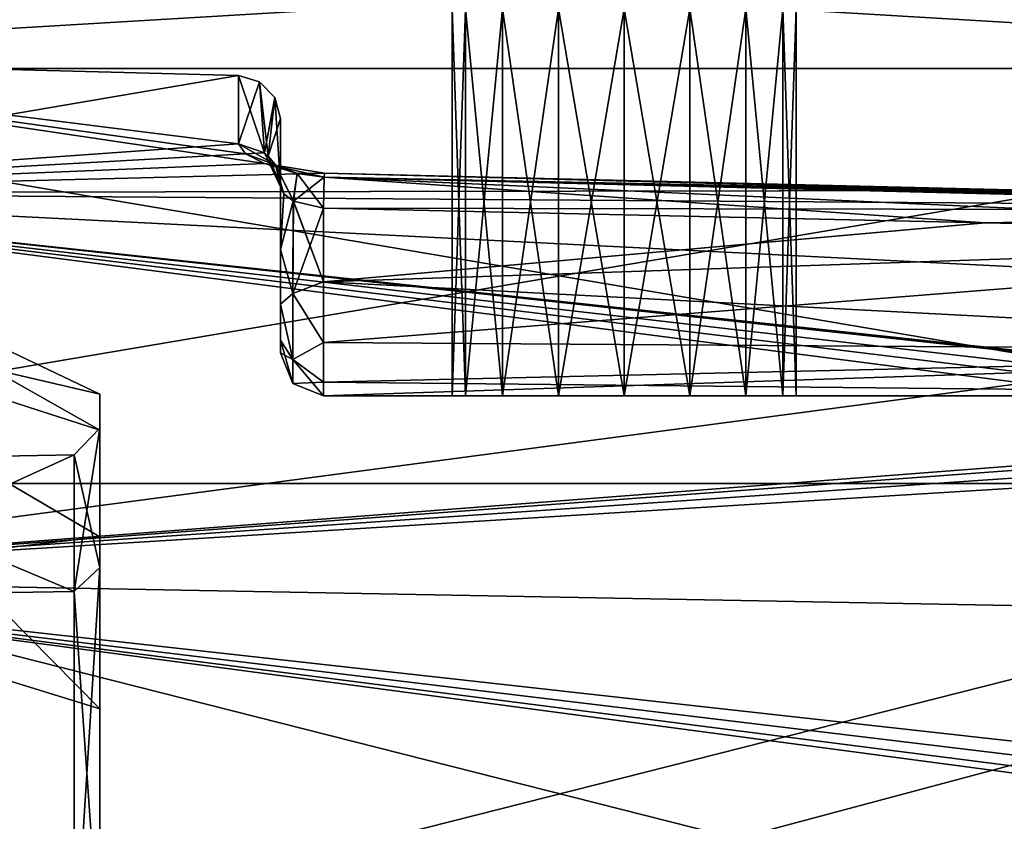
# Model space of a CAD drawing. Header units: millimetres. Extents: x -25 to 87, y -149 to 296.
# Tile 76 of 256: x 66 to 77, y 65 to 74. Entities that reach past the tile are written whole.
import ezdxf

# ---------------------------------------------------------------- set-up
doc = ezdxf.new("R2010")
doc.units = ezdxf.units.MM
doc.header["$LTSCALE"] = 65.185185
for name, color, linetype in [('374', 7, 'CONTINUOUS'), ('375', 7, 'CONTINUOUS'), ('390', 7, 'CONTINUOUS'), ('391', 7, 'CONTINUOUS'), ('392', 7, 'CONTINUOUS'), ('776', 7, 'CONTINUOUS'), ('797', 7, 'CONTINUOUS'), ('804', 7, 'CONTINUOUS'), ('805', 7, 'CONTINUOUS'), ('806', 7, 'CONTINUOUS'), ('807', 7, 'CONTINUOUS'), ('811', 7, 'CONTINUOUS'), ('812', 7, 'CONTINUOUS'), ('813', 7, 'CONTINUOUS'), ('814', 7, 'CONTINUOUS'), ('815', 7, 'CONTINUOUS'), ('816', 7, 'CONTINUOUS'), ('817', 7, 'CONTINUOUS'), ('818', 7, 'CONTINUOUS'), ('91', 7, 'CONTINUOUS'), ('93', 7, 'CONTINUOUS'), ('996', 7, 'CONTINUOUS'), ('998', 7, 'CONTINUOUS')]:
    doc.layers.add(name, color=color, linetype=linetype)

msp = doc.modelspace()

# ---------------------------------------------------------------- linework, layer by layer
at = {"layer": '374', "linetype": 'CONTINUOUS'}
for points in [[(62.581, 69.001), (66.2, 69.065), (66.2, 67.474, 6.97), (62.581, 69.001)], [(62.581, 67.417, 6.943), (62.581, 69.001), (66.2, 67.474, 6.97), (62.581, 67.417, 6.943)], [(66.2, 63.016, 12.56), (62.581, 67.417, 6.943), (66.2, 67.474, 6.97), (66.2, 63.016, 12.56)], [(62.581, 62.977, 12.51), (62.581, 67.417, 6.943), (66.2, 63.016, 12.56), (62.581, 62.977, 12.51)]]:
    msp.add_3dface(points, dxfattribs=at)
at = {"layer": '375', "linetype": 'CONTINUOUS'}
for points in [[(66.2, 69.065), (62.581, 69.001), (62.581, 67.417, -6.943), (66.2, 69.065)], [(66.2, 69.065), (62.581, 67.417, -6.943), (66.2, 67.474, -6.97), (66.2, 69.065)], [(66.2, 67.474, -6.97), (62.581, 67.417, -6.943), (66.2, 63.016, -12.56), (66.2, 67.474, -6.97)], [(62.581, 67.417, -6.943), (62.581, 62.977, -12.51), (66.2, 63.016, -12.56), (62.581, 67.417, -6.943)]]:
    msp.add_3dface(points, dxfattribs=at)
at = {"layer": '390', "linetype": 'CONTINUOUS'}
for points in [[(66.5, 69.35, -3.732), (66.5, 69.771), (66.5, 69.375), (66.5, 69.35, -3.732)], [(66.5, 69.771), (66.5, 69.35, 3.732), (66.5, 69.375), (66.5, 69.771)], [(66.5, 67.754, -7.105), (66.5, 69.35, -3.732), (66.5, 69.375), (66.5, 67.754, -7.105)], [(66.5, 69.35, 3.732), (66.5, 68.11, 7.276), (66.5, 69.375), (66.5, 69.35, 3.732)], [(66.5, 69.375), (66.5, 68.11, 7.276), (66.5, 67.754, 7.105), (66.5, 69.375)], [(66.5, 68.11, -7.276), (66.5, 69.35, -3.732), (66.5, 67.754, -7.105), (66.5, 68.11, -7.276)], [(66.5, 66.112, -10.456), (66.5, 68.11, -7.276), (66.5, 67.754, -7.105), (66.5, 66.112, -10.456)], [(66.5, 68.11, 7.276), (66.5, 66.112, 10.456), (66.5, 67.754, 7.105), (66.5, 68.11, 7.276)], [(66.5, 63.21, -12.803), (66.5, 66.112, -10.456), (66.5, 67.754, -7.105), (66.5, 63.21, -12.803)], [(66.5, 66.112, 10.456), (66.5, 63.456, 13.112), (66.5, 67.754, 7.105), (66.5, 66.112, 10.456)], [(66.5, 67.754, 7.105), (66.5, 63.456, 13.112), (66.5, 63.21, 12.803), (66.5, 67.754, 7.105)], [(66.5, 63.456, -13.112), (66.5, 66.112, -10.456), (66.5, 63.21, -12.803), (66.5, 63.456, -13.112)]]:
    msp.add_3dface(points, dxfattribs=at)
at = {"layer": '391', "linetype": 'CONTINUOUS'}
for points in [[(66.2, 69.065), (66.5, 69.375), (66.5, 67.754, 7.105), (66.2, 69.065)], [(66.2, 67.474, 6.97), (66.2, 69.065), (66.5, 67.754, 7.105), (66.2, 67.474, 6.97)], [(66.2, 67.474, 6.97), (66.5, 67.754, 7.105), (66.5, 63.21, 12.803), (66.2, 67.474, 6.97)], [(66.2, 63.016, 12.56), (66.2, 67.474, 6.97), (66.5, 63.21, 12.803), (66.2, 63.016, 12.56)]]:
    msp.add_3dface(points, dxfattribs=at)
at = {"layer": '392', "linetype": 'CONTINUOUS'}
for points in [[(66.2, 69.065), (66.2, 67.474, -6.97), (66.5, 69.375), (66.2, 69.065)], [(66.2, 67.474, -6.97), (66.5, 67.754, -7.105), (66.5, 69.375), (66.2, 67.474, -6.97)], [(66.2, 67.474, -6.97), (66.2, 63.016, -12.56), (66.5, 67.754, -7.105), (66.2, 67.474, -6.97)], [(66.2, 63.016, -12.56), (66.5, 63.21, -12.803), (66.5, 67.754, -7.105), (66.2, 63.016, -12.56)]]:
    msp.add_3dface(points, dxfattribs=at)
at = {"layer": '776', "linetype": 'CONTINUOUS'}
for points in [[(57.6, 75.25), (57.6, 73.556, 8.515), (69.1, 75.25), (57.6, 75.25)], [(86.1, 75.25), (57.6, 73.556, 8.515), (86.1, 73.556, 8.515), (86.1, 75.25)], [(57.6, 73.556, 8.515), (86.1, 75.25), (73.678, 74.999, 3.33), (57.6, 73.556, 8.515)], [(69.1, 75.25), (57.6, 73.556, 8.515), (69.767, 75.155, 2.055), (69.1, 75.25)], [(57.6, 73.556, -8.515), (57.6, 75.25), (86.1, 73.556, -8.515), (57.6, 73.556, -8.515)], [(86.1, 73.556, -8.515), (57.6, 75.25), (71.522, 74.999, -3.33), (86.1, 73.556, -8.515)], [(76.1, 75.25), (86.1, 73.556, -8.515), (75.433, 75.155, -2.055), (76.1, 75.25)], [(86.1, 75.25), (86.1, 73.556, -8.515), (76.1, 75.25), (86.1, 75.25)], [(69.767, 75.155, 2.055), (57.6, 73.556, 8.515), (70.545, 75.069, 2.833), (69.767, 75.155, 2.055)], [(70.545, 75.069, 2.833), (57.6, 73.556, 8.515), (71.522, 74.999, 3.33), (70.545, 75.069, 2.833)], [(74.655, 75.069, -2.833), (86.1, 73.556, -8.515), (73.678, 74.999, -3.33), (74.655, 75.069, -2.833)], [(75.433, 75.155, -2.055), (86.1, 73.556, -8.515), (74.655, 75.069, -2.833), (75.433, 75.155, -2.055)], [(71.522, 74.999, 3.33), (57.6, 73.556, 8.515), (73.678, 74.999, 3.33), (71.522, 74.999, 3.33)], [(73.678, 74.999, -3.33), (86.1, 73.556, -8.515), (71.522, 74.999, -3.33), (73.678, 74.999, -3.33)], [(57.6, 73.556, 8.515), (57.6, 68.733, 15.733), (86.1, 73.556, 8.515), (57.6, 73.556, 8.515)], [(86.1, 73.556, 8.515), (57.6, 68.733, 15.733), (86.1, 68.733, 15.733), (86.1, 73.556, 8.515)], [(57.6, 68.733, -15.733), (57.6, 73.556, -8.515), (86.1, 68.733, -15.733), (57.6, 68.733, -15.733)], [(86.1, 68.733, -15.733), (57.6, 73.556, -8.515), (86.1, 73.556, -8.515), (86.1, 68.733, -15.733)], [(57.6, 68.733, 15.733), (57.6, 61.515, 20.556), (86.1, 68.733, 15.733), (57.6, 68.733, 15.733)], [(86.1, 68.733, 15.733), (57.6, 61.515, 20.556), (86.1, 61.515, 20.556), (86.1, 68.733, 15.733)], [(57.6, 61.515, -20.556), (57.6, 68.733, -15.733), (86.1, 61.515, -20.556), (57.6, 61.515, -20.556)], [(86.1, 61.515, -20.556), (57.6, 68.733, -15.733), (86.1, 68.733, -15.733), (86.1, 61.515, -20.556)]]:
    msp.add_3dface(points, dxfattribs=at)
at = {"layer": '797', "linetype": 'CONTINUOUS'}
for points in [[(68.193, 72.564, 6.033), (68.417, 72.454, 6.359), (60.099, 73.685, 0), (68.193, 72.564, 6.033)], [(60.099, 73.685, 0), (68.417, 72.454, 6.359), (60.099, 72.11, 7.916), (60.099, 73.685, 0)], [(68.113, 72.683, 5.637), (68.193, 72.564, 6.033), (60.099, 73.685, 0), (68.113, 72.683, 5.637)], [(68.113, 73.475), (68.113, 72.683, 5.637), (60.099, 73.685, 0), (68.113, 73.475)], [(60.099, 72.11, -7.916), (68.113, 73.475), (60.099, 73.685, 0), (60.099, 72.11, -7.916)], [(68.113, 72.683, -5.637), (68.113, 73.475), (60.099, 72.11, -7.916), (68.113, 72.683, -5.637)], [(68.193, 72.564, -6.033), (68.113, 72.683, -5.637), (60.099, 72.11, -7.916), (68.193, 72.564, -6.033)], [(68.417, 72.454, -6.359), (68.193, 72.564, -6.033), (60.099, 72.11, -7.916), (68.417, 72.454, -6.359)], [(68.417, 72.454, 6.359), (69.113, 72.341, 6.638), (60.099, 72.11, 7.916), (68.417, 72.454, 6.359)], [(69.113, 72.341, -6.638), (68.417, 72.454, -6.359), (60.099, 72.11, -7.916), (69.113, 72.341, -6.638)], [(69.113, 72.341, 6.638), (76.789, 72.14, 6.606), (60.099, 72.11, 7.916), (69.113, 72.341, 6.638)], [(76.813, 72.139, -6.606), (69.113, 72.341, -6.638), (60.099, 72.11, -7.916), (76.813, 72.139, -6.606)], [(76.789, 72.14, 6.606), (84.613, 71.939, 6.559), (60.099, 72.11, 7.916), (76.789, 72.14, 6.606)], [(84.613, 71.939, -6.559), (76.813, 72.139, -6.606), (60.099, 72.11, -7.916), (84.613, 71.939, -6.559)], [(60.099, 72.11, 7.916), (84.613, 71.939, 6.559), (84.613, 70.875, 9.066), (60.099, 72.11, 7.916)], [(84.613, 70.875, -9.066), (84.613, 71.939, -6.559), (60.099, 72.11, -7.916), (84.613, 70.875, -9.066)], [(60.099, 67.626, -14.626), (84.613, 70.875, -9.066), (60.099, 72.11, -7.916), (60.099, 67.626, -14.626)], [(60.099, 67.626, 14.626), (60.099, 72.11, 7.916), (83.613, 69.075, 12.014), (60.099, 67.626, 14.626)], [(83.613, 69.075, 12.014), (60.099, 72.11, 7.916), (83.668, 69.241, 11.787), (83.613, 69.075, 12.014)], [(83.668, 69.241, 11.787), (60.099, 72.11, 7.916), (83.824, 69.377, 11.59), (83.668, 69.241, 11.787)], [(83.824, 69.377, 11.59), (60.099, 72.11, 7.916), (84.313, 69.487, 11.411), (83.824, 69.377, 11.59)], [(84.313, 69.487, 11.411), (60.099, 72.11, 7.916), (84.463, 69.484, 11.408), (84.313, 69.487, 11.411)], [(84.463, 69.484, 11.408), (60.099, 72.11, 7.916), (84.613, 69.481, 11.405), (84.463, 69.484, 11.408)], [(84.613, 69.481, 11.405), (60.099, 72.11, 7.916), (84.613, 70.875, 9.066), (84.613, 69.481, 11.405)], [(84.313, 69.487, -11.411), (84.613, 70.875, -9.066), (60.099, 67.626, -14.626), (84.313, 69.487, -11.411)], [(83.826, 69.378, -11.588), (84.313, 69.487, -11.411), (60.099, 67.626, -14.626), (83.826, 69.378, -11.588)], [(83.669, 69.242, -11.785), (83.826, 69.378, -11.588), (60.099, 67.626, -14.626), (83.669, 69.242, -11.785)], [(83.613, 69.075, -12.014), (83.669, 69.242, -11.785), (60.099, 67.626, -14.626), (83.613, 69.075, -12.014)], [(83.613, 67.191, -14.191), (83.613, 69.075, -12.014), (60.099, 67.626, -14.626), (83.613, 67.191, -14.191)], [(83.613, 67.191, 14.191), (60.099, 67.626, 14.626), (83.613, 69.075, 12.014), (83.613, 67.191, 14.191)], [(60.099, 60.916, -19.11), (83.613, 67.191, -14.191), (60.099, 67.626, -14.626), (60.099, 60.916, -19.11)], [(60.099, 60.916, 19.11), (60.099, 67.626, 14.626), (84.313, 64.411, 16.487), (60.099, 60.916, 19.11)], [(84.313, 64.411, 16.487), (60.099, 67.626, 14.626), (83.826, 64.588, 16.378), (84.313, 64.411, 16.487)], [(83.826, 64.588, 16.378), (60.099, 67.626, 14.626), (83.669, 64.785, 16.242), (83.826, 64.588, 16.378)], [(83.669, 64.785, 16.242), (60.099, 67.626, 14.626), (83.613, 65.014, 16.075), (83.669, 64.785, 16.242)], [(83.613, 65.014, 16.075), (60.099, 67.626, 14.626), (83.613, 67.191, 14.191), (83.613, 65.014, 16.075)], [(83.613, 65.014, -16.075), (83.613, 67.191, -14.191), (60.099, 60.916, -19.11), (83.613, 65.014, -16.075)], [(83.668, 64.787, -16.241), (83.613, 65.014, -16.075), (60.099, 60.916, -19.11), (83.668, 64.787, -16.241)]]:
    msp.add_3dface(points, dxfattribs=at)
at = {"layer": '804', "linetype": 'CONTINUOUS'}
for points in [[(68.6, 71.454, 5.335), (68.6, 72.203, 5.499), (68.6, 72.975, 0), (68.6, 71.454, 5.335)], [(68.6, 70.819, 4.897), (68.6, 71.454, 5.335), (68.6, 72.975, 0), (68.6, 70.819, 4.897)], [(68.6, 70.397, 4.253), (68.6, 70.819, 4.897), (68.6, 72.975, 0), (68.6, 70.397, 4.253)], [(68.6, 70.25, 3.5), (68.6, 70.397, 4.253), (68.6, 72.975, 0), (68.6, 70.25, 3.5)], [(68.6, 70.25, -3.5), (68.6, 70.25, 3.5), (68.6, 72.975, 0), (68.6, 70.25, -3.5)], [(68.6, 72.203, -5.5), (68.6, 70.25, -3.5), (68.6, 72.975, 0), (68.6, 72.203, -5.5)], [(68.6, 70.397, -4.253), (68.6, 70.25, -3.5), (68.6, 72.203, -5.5), (68.6, 70.397, -4.253)], [(68.6, 70.819, -4.897), (68.6, 70.397, -4.253), (68.6, 72.203, -5.5), (68.6, 70.819, -4.897)], [(68.6, 71.454, -5.335), (68.6, 70.819, -4.897), (68.6, 72.203, -5.5), (68.6, 71.454, -5.335)]]:
    msp.add_3dface(points, dxfattribs=at)
at = {"layer": '805', "linetype": 'CONTINUOUS'}
for points in [[(69.1, 69.75, 3.5), (69.1, 69.75, -3.5), (70.752, 69.75, -0.765), (69.1, 69.75, 3.5)], [(69.1, 69.75, -3.5), (84.6, 69.75, -3.5), (72.6, 69.75, -2), (69.1, 69.75, -3.5)], [(70.752, 69.75, -0.765), (69.1, 69.75, -3.5), (71.186, 69.75, -1.414), (70.752, 69.75, -0.765)], [(71.186, 69.75, -1.414), (69.1, 69.75, -3.5), (71.835, 69.75, -1.848), (71.186, 69.75, -1.414)], [(71.835, 69.75, -1.848), (69.1, 69.75, -3.5), (72.6, 69.75, -2), (71.835, 69.75, -1.848)], [(84.6, 69.75, 3.5), (69.1, 69.75, 3.5), (73.365, 69.75, 1.848), (84.6, 69.75, 3.5)], [(70.6, 69.75), (69.1, 69.75, 3.5), (70.752, 69.75, -0.765), (70.6, 69.75)], [(69.1, 69.75, 3.5), (70.6, 69.75), (70.752, 69.75, 0.765), (69.1, 69.75, 3.5)], [(73.365, 69.75, 1.848), (69.1, 69.75, 3.5), (72.6, 69.75, 2), (73.365, 69.75, 1.848)], [(72.6, 69.75, 2), (69.1, 69.75, 3.5), (71.835, 69.75, 1.848), (72.6, 69.75, 2)], [(71.835, 69.75, 1.848), (69.1, 69.75, 3.5), (71.186, 69.75, 1.414), (71.835, 69.75, 1.848)], [(71.186, 69.75, 1.414), (69.1, 69.75, 3.5), (70.752, 69.75, 0.765), (71.186, 69.75, 1.414)], [(72.6, 69.75, -2), (84.6, 69.75, -3.5), (73.365, 69.75, -1.848), (72.6, 69.75, -2)], [(84.6, 69.75, -3.5), (84.6, 69.75, 3.5), (73.365, 69.75, 1.848), (84.6, 69.75, -3.5)], [(73.365, 69.75, -1.848), (84.6, 69.75, -3.5), (74.014, 69.75, -1.414), (73.365, 69.75, -1.848)], [(74.014, 69.75, 1.414), (84.6, 69.75, -3.5), (73.365, 69.75, 1.848), (74.014, 69.75, 1.414)], [(74.014, 69.75, -1.414), (84.6, 69.75, -3.5), (74.448, 69.75, -0.765), (74.014, 69.75, -1.414)], [(74.448, 69.75, 0.765), (84.6, 69.75, -3.5), (74.014, 69.75, 1.414), (74.448, 69.75, 0.765)], [(74.448, 69.75, -0.765), (84.6, 69.75, -3.5), (74.6, 69.75), (74.448, 69.75, -0.765)], [(74.6, 69.75), (84.6, 69.75, -3.5), (74.448, 69.75, 0.765), (74.6, 69.75)]]:
    msp.add_3dface(points, dxfattribs=at)
at = {"layer": '806', "linetype": 'CONTINUOUS'}
for points in [[(69.1, 71.932, 5.98), (69.1, 71.077, 5.708), (76.8, 71.764, 5.952), (69.1, 71.932, 5.98)], [(69.1, 71.077, 5.708), (84.6, 71.597, 5.913), (76.8, 71.764, 5.952), (69.1, 71.077, 5.708)], [(84.6, 70.265, 5.02), (84.6, 71.597, 5.913), (69.1, 70.373, 5.152), (84.6, 70.265, 5.02)], [(69.1, 70.373, 5.152), (84.6, 71.597, 5.913), (69.1, 71.077, 5.708), (69.1, 70.373, 5.152)], [(69.1, 69.911, 4.383), (84.6, 70.265, 5.02), (69.1, 70.373, 5.152), (69.1, 69.911, 4.383)], [(69.1, 69.75, 3.5), (84.6, 69.75, 3.5), (84.6, 70.265, 5.02), (69.1, 69.75, 3.5)], [(69.1, 69.75, 3.5), (84.6, 70.265, 5.02), (69.1, 69.911, 4.383), (69.1, 69.75, 3.5)]]:
    msp.add_3dface(points, dxfattribs=at)
at = {"layer": '807', "linetype": 'CONTINUOUS'}
for points in [[(69.1, 71.077, -5.708), (69.1, 71.932, -5.98), (76.798, 71.764, -5.952), (69.1, 71.077, -5.708)], [(84.6, 71.597, -5.913), (69.1, 71.077, -5.708), (76.798, 71.764, -5.952), (84.6, 71.597, -5.913)], [(84.6, 70.265, -5.02), (69.1, 71.077, -5.708), (84.6, 71.597, -5.913), (84.6, 70.265, -5.02)], [(69.1, 70.373, -5.152), (69.1, 71.077, -5.708), (84.6, 70.265, -5.02), (69.1, 70.373, -5.152)], [(69.1, 69.911, -4.383), (69.1, 70.373, -5.152), (84.6, 70.265, -5.02), (69.1, 69.911, -4.383)], [(84.6, 69.75, -3.5), (69.1, 69.911, -4.383), (84.6, 70.265, -5.02), (84.6, 69.75, -3.5)], [(84.6, 69.75, -3.5), (69.1, 69.75, -3.5), (69.1, 69.911, -4.383), (84.6, 69.75, -3.5)]]:
    msp.add_3dface(points, dxfattribs=at)
at = {"layer": '811', "linetype": 'CONTINUOUS'}
for points in [[(76.798, 71.764, -5.952), (69.1, 71.932, -5.98), (69.11, 72.293, -6.212), (76.798, 71.764, -5.952)], [(69.11, 72.293, -6.212), (69.113, 72.341, -6.638), (84.612, 71.965, -6.358), (69.11, 72.293, -6.212)], [(84.6, 71.597, -5.913), (76.798, 71.764, -5.952), (69.11, 72.293, -6.212), (84.6, 71.597, -5.913)], [(84.6, 71.597, -5.913), (69.11, 72.293, -6.212), (84.61, 71.908, -6.162), (84.6, 71.597, -5.913)], [(84.61, 71.908, -6.162), (69.11, 72.293, -6.212), (84.612, 71.965, -6.358), (84.61, 71.908, -6.162)], [(69.113, 72.341, -6.638), (76.813, 72.139, -6.606), (84.613, 71.939, -6.559), (69.113, 72.341, -6.638)], [(69.113, 72.341, -6.638), (84.613, 71.939, -6.559), (84.612, 71.965, -6.358), (69.113, 72.341, -6.638)]]:
    msp.add_3dface(points, dxfattribs=at)
at = {"layer": '812', "linetype": 'CONTINUOUS'}
for points in [[(68.113, 72.683, 5.637), (68.113, 73.475), (68.358, 73.403), (68.113, 72.683, 5.637)], [(68.113, 73.475), (68.113, 72.683, -5.637), (68.416, 72.575, -5.606), (68.113, 73.475)], [(68.358, 73.403), (68.113, 73.475), (68.416, 72.575, -5.606), (68.358, 73.403)], [(68.416, 72.575, 5.606), (68.113, 72.683, 5.637), (68.358, 73.403), (68.416, 72.575, 5.606)], [(68.535, 73.221), (68.416, 72.575, 5.606), (68.358, 73.403), (68.535, 73.221)], [(68.535, 73.221), (68.358, 73.403), (68.458, 72.538, -5.596), (68.535, 73.221)], [(68.458, 72.538, -5.596), (68.358, 73.403), (68.416, 72.575, -5.606), (68.458, 72.538, -5.596)], [(68.458, 72.538, 5.596), (68.416, 72.575, 5.606), (68.535, 73.221), (68.458, 72.538, 5.596)], [(68.6, 72.203, -5.5), (68.535, 73.221), (68.458, 72.538, -5.596), (68.6, 72.203, -5.5)], [(68.6, 72.975, 0), (68.458, 72.538, 5.596), (68.535, 73.221), (68.6, 72.975, 0)], [(68.6, 72.203, -5.5), (68.6, 72.975, 0), (68.535, 73.221), (68.6, 72.203, -5.5)], [(68.6, 72.975, 0), (68.6, 72.203, 5.499), (68.458, 72.538, 5.596), (68.6, 72.975, 0)]]:
    msp.add_3dface(points, dxfattribs=at)
at = {"layer": '813', "linetype": 'CONTINUOUS'}
for points in [[(69.11, 72.293, 6.212), (69.1, 71.932, 5.98), (84.61, 71.908, 6.162), (69.11, 72.293, 6.212)], [(76.789, 72.14, 6.606), (69.113, 72.341, 6.638), (69.11, 72.293, 6.212), (76.789, 72.14, 6.606)], [(84.613, 71.939, 6.559), (76.789, 72.14, 6.606), (69.11, 72.293, 6.212), (84.613, 71.939, 6.559)], [(84.613, 71.939, 6.559), (69.11, 72.293, 6.212), (84.612, 71.965, 6.358), (84.613, 71.939, 6.559)], [(84.612, 71.965, 6.358), (69.11, 72.293, 6.212), (84.61, 71.908, 6.162), (84.612, 71.965, 6.358)], [(69.1, 71.932, 5.98), (76.8, 71.764, 5.952), (84.61, 71.908, 6.162), (69.1, 71.932, 5.98)], [(76.8, 71.764, 5.952), (84.6, 71.597, 5.913), (84.61, 71.908, 6.162), (76.8, 71.764, 5.952)]]:
    msp.add_3dface(points, dxfattribs=at)
at = {"layer": '814', "linetype": 'CONTINUOUS'}
for points in [[(68.6, 71.454, -5.335), (68.6, 72.203, -5.5), (68.639, 72.1, -5.689), (68.6, 71.454, -5.335)], [(68.747, 72.017, -5.842), (68.6, 71.454, -5.335), (68.639, 72.1, -5.689), (68.747, 72.017, -5.842)], [(68.746, 70.942, -5.457), (68.6, 71.454, -5.335), (68.747, 72.017, -5.842), (68.746, 70.942, -5.457)], [(69.1, 71.077, -5.708), (68.746, 70.942, -5.457), (68.747, 72.017, -5.842), (69.1, 71.077, -5.708)], [(69.1, 71.077, -5.708), (68.747, 72.017, -5.842), (68.753, 72.014, -5.849), (69.1, 71.077, -5.708)], [(69.1, 71.932, -5.98), (69.1, 71.077, -5.708), (68.753, 72.014, -5.849), (69.1, 71.932, -5.98)], [(68.6, 70.819, -4.897), (68.6, 71.454, -5.335), (68.746, 70.942, -5.457), (68.6, 70.819, -4.897)], [(69.1, 71.077, -5.708), (69.1, 70.373, -5.152), (68.746, 70.942, -5.457), (69.1, 71.077, -5.708)], [(68.746, 70.174, -4.609), (68.6, 70.819, -4.897), (68.746, 70.942, -5.457), (68.746, 70.174, -4.609)], [(69.1, 70.373, -5.152), (68.746, 70.174, -4.609), (68.746, 70.942, -5.457), (69.1, 70.373, -5.152)], [(68.6, 70.397, -4.253), (68.6, 70.819, -4.897), (68.746, 70.174, -4.609), (68.6, 70.397, -4.253)], [(68.6, 70.25, -3.5), (68.6, 70.397, -4.253), (68.746, 69.896, -3.5), (68.6, 70.25, -3.5)], [(68.746, 69.896, -3.5), (68.6, 70.397, -4.253), (68.746, 70.174, -4.609), (68.746, 69.896, -3.5)], [(69.1, 70.373, -5.152), (69.1, 69.911, -4.383), (68.746, 70.174, -4.609), (69.1, 70.373, -5.152)], [(69.1, 69.911, -4.383), (69.1, 69.75, -3.5), (68.746, 70.174, -4.609), (69.1, 69.911, -4.383)], [(69.1, 69.75, -3.5), (68.746, 69.896, -3.5), (68.746, 70.174, -4.609), (69.1, 69.75, -3.5)]]:
    msp.add_3dface(points, dxfattribs=at)
at = {"layer": '815', "linetype": 'CONTINUOUS'}
for points in [[(68.6, 70.25, 3.5), (68.6, 70.25, -3.5), (68.746, 69.896, -3.5), (68.6, 70.25, 3.5)], [(68.6, 70.25, 3.5), (68.746, 69.896, -3.5), (68.746, 69.896, 3.5), (68.6, 70.25, 3.5)], [(69.1, 69.75, -3.5), (69.1, 69.75, 3.5), (68.746, 69.896, 3.5), (69.1, 69.75, -3.5)], [(68.746, 69.896, -3.5), (69.1, 69.75, -3.5), (68.746, 69.896, 3.5), (68.746, 69.896, -3.5)]]:
    msp.add_3dface(points, dxfattribs=at)
at = {"layer": '816', "linetype": 'CONTINUOUS'}
for points in [[(68.6, 72.203, 5.499), (68.6, 71.454, 5.335), (68.639, 72.1, 5.689), (68.6, 72.203, 5.499)], [(68.6, 71.454, 5.335), (68.747, 72.017, 5.842), (68.639, 72.1, 5.689), (68.6, 71.454, 5.335)], [(68.6, 71.454, 5.335), (68.746, 70.942, 5.457), (68.747, 72.017, 5.842), (68.6, 71.454, 5.335)], [(68.747, 72.017, 5.842), (68.746, 70.942, 5.457), (68.753, 72.014, 5.849), (68.747, 72.017, 5.842)], [(68.746, 70.942, 5.457), (69.1, 71.932, 5.98), (68.753, 72.014, 5.849), (68.746, 70.942, 5.457)], [(69.1, 71.077, 5.708), (69.1, 71.932, 5.98), (68.746, 70.942, 5.457), (69.1, 71.077, 5.708)], [(68.6, 71.454, 5.335), (68.6, 70.819, 4.897), (68.746, 70.942, 5.457), (68.6, 71.454, 5.335)], [(69.1, 70.373, 5.152), (69.1, 71.077, 5.708), (68.746, 70.942, 5.457), (69.1, 70.373, 5.152)], [(68.6, 70.819, 4.897), (68.746, 70.174, 4.609), (68.746, 70.942, 5.457), (68.6, 70.819, 4.897)], [(68.746, 70.174, 4.609), (69.1, 70.373, 5.152), (68.746, 70.942, 5.457), (68.746, 70.174, 4.609)], [(68.6, 70.819, 4.897), (68.6, 70.397, 4.253), (68.746, 70.174, 4.609), (68.6, 70.819, 4.897)], [(68.6, 70.397, 4.253), (68.6, 70.25, 3.5), (68.746, 70.174, 4.609), (68.6, 70.397, 4.253)], [(69.1, 69.911, 4.383), (69.1, 70.373, 5.152), (68.746, 70.174, 4.609), (69.1, 69.911, 4.383)], [(68.6, 70.25, 3.5), (68.746, 69.896, 3.5), (68.746, 70.174, 4.609), (68.6, 70.25, 3.5)], [(68.746, 69.896, 3.5), (69.1, 69.911, 4.383), (68.746, 70.174, 4.609), (68.746, 69.896, 3.5)], [(69.1, 69.75, 3.5), (69.1, 69.911, 4.383), (68.746, 69.896, 3.5), (69.1, 69.75, 3.5)]]:
    msp.add_3dface(points, dxfattribs=at)
at = {"layer": '817', "linetype": 'CONTINUOUS'}
for points in [[(68.193, 72.564, 6.033), (68.113, 72.683, 5.637), (68.544, 72.439, 5.928), (68.193, 72.564, 6.033)], [(68.113, 72.683, 5.637), (68.416, 72.575, 5.606), (68.544, 72.439, 5.928), (68.113, 72.683, 5.637)], [(68.417, 72.454, 6.359), (68.193, 72.564, 6.033), (68.544, 72.439, 5.928), (68.417, 72.454, 6.359)], [(68.416, 72.575, 5.606), (68.458, 72.538, 5.596), (68.639, 72.1, 5.689), (68.416, 72.575, 5.606)], [(68.416, 72.575, 5.606), (68.639, 72.1, 5.689), (68.544, 72.439, 5.928), (68.416, 72.575, 5.606)], [(68.458, 72.538, 5.596), (68.6, 72.203, 5.499), (68.639, 72.1, 5.689), (68.458, 72.538, 5.596)], [(69.113, 72.341, 6.638), (68.417, 72.454, 6.359), (69.11, 72.293, 6.212), (69.113, 72.341, 6.638)], [(69.11, 72.293, 6.212), (68.417, 72.454, 6.359), (68.795, 72.337, 6.141), (69.11, 72.293, 6.212)], [(68.795, 72.337, 6.141), (68.417, 72.454, 6.359), (68.544, 72.439, 5.928), (68.795, 72.337, 6.141)], [(68.747, 72.017, 5.842), (68.753, 72.014, 5.849), (68.544, 72.439, 5.928), (68.747, 72.017, 5.842)], [(68.639, 72.1, 5.689), (68.747, 72.017, 5.842), (68.544, 72.439, 5.928), (68.639, 72.1, 5.689)], [(68.753, 72.014, 5.849), (68.795, 72.337, 6.141), (68.544, 72.439, 5.928), (68.753, 72.014, 5.849)], [(68.753, 72.014, 5.849), (69.1, 71.932, 5.98), (68.795, 72.337, 6.141), (68.753, 72.014, 5.849)], [(69.1, 71.932, 5.98), (69.11, 72.293, 6.212), (68.795, 72.337, 6.141), (69.1, 71.932, 5.98)]]:
    msp.add_3dface(points, dxfattribs=at)
at = {"layer": '818', "linetype": 'CONTINUOUS'}
for points in [[(68.113, 72.683, -5.637), (68.193, 72.564, -6.033), (68.416, 72.575, -5.606), (68.113, 72.683, -5.637)], [(68.416, 72.575, -5.606), (68.193, 72.564, -6.033), (68.544, 72.439, -5.928), (68.416, 72.575, -5.606)], [(68.193, 72.564, -6.033), (68.417, 72.454, -6.359), (68.544, 72.439, -5.928), (68.193, 72.564, -6.033)], [(68.458, 72.538, -5.596), (68.416, 72.575, -5.606), (68.544, 72.439, -5.928), (68.458, 72.538, -5.596)], [(68.6, 72.203, -5.5), (68.458, 72.538, -5.596), (68.544, 72.439, -5.928), (68.6, 72.203, -5.5)], [(68.417, 72.454, -6.359), (69.113, 72.341, -6.638), (68.795, 72.337, -6.141), (68.417, 72.454, -6.359)], [(68.544, 72.439, -5.928), (68.417, 72.454, -6.359), (68.795, 72.337, -6.141), (68.544, 72.439, -5.928)], [(68.639, 72.1, -5.689), (68.6, 72.203, -5.5), (68.544, 72.439, -5.928), (68.639, 72.1, -5.689)], [(68.747, 72.017, -5.842), (68.639, 72.1, -5.689), (68.544, 72.439, -5.928), (68.747, 72.017, -5.842)], [(68.747, 72.017, -5.842), (68.544, 72.439, -5.928), (68.795, 72.337, -6.141), (68.747, 72.017, -5.842)], [(68.753, 72.014, -5.849), (68.747, 72.017, -5.842), (68.795, 72.337, -6.141), (68.753, 72.014, -5.849)], [(69.11, 72.293, -6.212), (68.753, 72.014, -5.849), (68.795, 72.337, -6.141), (69.11, 72.293, -6.212)], [(69.11, 72.293, -6.212), (69.1, 71.932, -5.98), (68.753, 72.014, -5.849), (69.11, 72.293, -6.212)], [(69.113, 72.341, -6.638), (69.11, 72.293, -6.212), (68.795, 72.337, -6.141), (69.113, 72.341, -6.638)]]:
    msp.add_3dface(points, dxfattribs=at)
at = {"layer": '91', "linetype": 'CONTINUOUS'}
for points in [[(66.5, 69.771), (66.5, 69.35, -3.732), (61.806, 72.008), (66.5, 69.771)], [(61.806, 72.008), (66.5, 69.35, -3.732), (61.806, 70.862, -6.501), (61.806, 72.008)], [(66.5, 68.11, -7.276), (66.5, 66.112, -10.456), (61.806, 70.862, -6.501), (66.5, 68.11, -7.276)], [(61.806, 70.862, -6.501), (66.5, 66.112, -10.456), (61.806, 67.561, -12.218), (61.806, 70.862, -6.501)], [(66.5, 69.35, -3.732), (66.5, 68.11, -7.276), (61.806, 70.862, -6.501), (66.5, 69.35, -3.732)], [(66.5, 66.112, -10.456), (66.5, 63.456, -13.112), (61.806, 67.561, -12.218), (66.5, 66.112, -10.456)], [(61.806, 67.561, -12.218), (66.5, 63.456, -13.112), (61.806, 62.504, -16.462), (61.806, 67.561, -12.218)]]:
    msp.add_3dface(points, dxfattribs=at)
at = {"layer": '93', "linetype": 'CONTINUOUS'}
for points in [[(66.5, 69.771), (61.806, 72.008), (61.806, 70.862, 6.501), (66.5, 69.771)], [(66.5, 69.35, 3.732), (66.5, 69.771), (61.806, 70.862, 6.501), (66.5, 69.35, 3.732)], [(66.5, 68.11, 7.276), (66.5, 69.35, 3.732), (61.806, 70.862, 6.501), (66.5, 68.11, 7.276)], [(61.806, 67.561, 12.218), (66.5, 68.11, 7.276), (61.806, 70.862, 6.501), (61.806, 67.561, 12.218)], [(66.5, 66.112, 10.456), (66.5, 68.11, 7.276), (61.806, 67.561, 12.218), (66.5, 66.112, 10.456)], [(66.5, 63.456, 13.112), (66.5, 66.112, 10.456), (61.806, 67.561, 12.218), (66.5, 63.456, 13.112)], [(61.806, 62.504, 16.462), (66.5, 63.456, 13.112), (61.806, 67.561, 12.218), (61.806, 62.504, 16.462)]]:
    msp.add_3dface(points, dxfattribs=at)
at = {"layer": '996', "linetype": 'CONTINUOUS'}
for points in [[(70.752, 69.75, 0.765), (70.6, 69.75), (70.752, 74.25, 0.765), (70.752, 69.75, 0.765)], [(70.752, 74.25, 0.765), (70.6, 69.75), (70.6, 74.25), (70.752, 74.25, 0.765)], [(71.186, 69.75, 1.414), (70.752, 69.75, 0.765), (71.186, 74.25, 1.414), (71.186, 69.75, 1.414)], [(71.186, 74.25, 1.414), (70.752, 69.75, 0.765), (70.752, 74.25, 0.765), (71.186, 74.25, 1.414)], [(71.835, 69.75, 1.848), (71.186, 69.75, 1.414), (71.835, 74.25, 1.848), (71.835, 69.75, 1.848)], [(71.835, 74.25, 1.848), (71.186, 69.75, 1.414), (71.186, 74.25, 1.414), (71.835, 74.25, 1.848)], [(72.6, 69.75, 2), (71.835, 69.75, 1.848), (72.6, 74.25, 2), (72.6, 69.75, 2)], [(72.6, 74.25, 2), (71.835, 69.75, 1.848), (71.835, 74.25, 1.848), (72.6, 74.25, 2)], [(73.365, 69.75, 1.848), (72.6, 69.75, 2), (73.365, 74.25, 1.848), (73.365, 69.75, 1.848)], [(73.365, 74.25, 1.848), (72.6, 69.75, 2), (72.6, 74.25, 2), (73.365, 74.25, 1.848)], [(74.014, 69.75, 1.414), (73.365, 69.75, 1.848), (74.014, 74.25, 1.414), (74.014, 69.75, 1.414)], [(74.014, 74.25, 1.414), (73.365, 69.75, 1.848), (73.365, 74.25, 1.848), (74.014, 74.25, 1.414)], [(74.448, 69.75, 0.765), (74.014, 69.75, 1.414), (74.448, 74.25, 0.765), (74.448, 69.75, 0.765)], [(74.448, 74.25, 0.765), (74.014, 69.75, 1.414), (74.014, 74.25, 1.414), (74.448, 74.25, 0.765)], [(74.6, 69.75), (74.448, 69.75, 0.765), (74.6, 74.25), (74.6, 69.75)], [(74.6, 74.25), (74.448, 69.75, 0.765), (74.448, 74.25, 0.765), (74.6, 74.25)]]:
    msp.add_3dface(points, dxfattribs=at)
at = {"layer": '998', "linetype": 'CONTINUOUS'}
for points in [[(70.6, 69.75), (70.752, 69.75, -0.765), (70.6, 74.25), (70.6, 69.75)], [(70.6, 74.25), (70.752, 69.75, -0.765), (70.752, 74.25, -0.765), (70.6, 74.25)], [(70.752, 69.75, -0.765), (71.186, 69.75, -1.414), (70.752, 74.25, -0.765), (70.752, 69.75, -0.765)], [(71.186, 69.75, -1.414), (71.186, 74.25, -1.414), (70.752, 74.25, -0.765), (71.186, 69.75, -1.414)], [(71.186, 69.75, -1.414), (71.835, 69.75, -1.848), (71.186, 74.25, -1.414), (71.186, 69.75, -1.414)], [(71.835, 69.75, -1.848), (71.835, 74.25, -1.848), (71.186, 74.25, -1.414), (71.835, 69.75, -1.848)], [(71.835, 69.75, -1.848), (72.6, 69.75, -2), (71.835, 74.25, -1.848), (71.835, 69.75, -1.848)], [(72.6, 69.75, -2), (72.6, 74.25, -2), (71.835, 74.25, -1.848), (72.6, 69.75, -2)], [(72.6, 69.75, -2), (73.365, 69.75, -1.848), (72.6, 74.25, -2), (72.6, 69.75, -2)], [(73.365, 69.75, -1.848), (73.365, 74.25, -1.848), (72.6, 74.25, -2), (73.365, 69.75, -1.848)], [(73.365, 69.75, -1.848), (74.014, 69.75, -1.414), (73.365, 74.25, -1.848), (73.365, 69.75, -1.848)], [(74.014, 69.75, -1.414), (74.014, 74.25, -1.414), (73.365, 74.25, -1.848), (74.014, 69.75, -1.414)], [(74.014, 69.75, -1.414), (74.448, 69.75, -0.765), (74.014, 74.25, -1.414), (74.014, 69.75, -1.414)], [(74.448, 69.75, -0.765), (74.448, 74.25, -0.765), (74.014, 74.25, -1.414), (74.448, 69.75, -0.765)], [(74.448, 69.75, -0.765), (74.6, 69.75), (74.448, 74.25, -0.765), (74.448, 69.75, -0.765)], [(74.6, 69.75), (74.6, 74.25), (74.448, 74.25, -0.765), (74.6, 69.75)]]:
    msp.add_3dface(points, dxfattribs=at)

doc.saveas('drawing.dxf')
